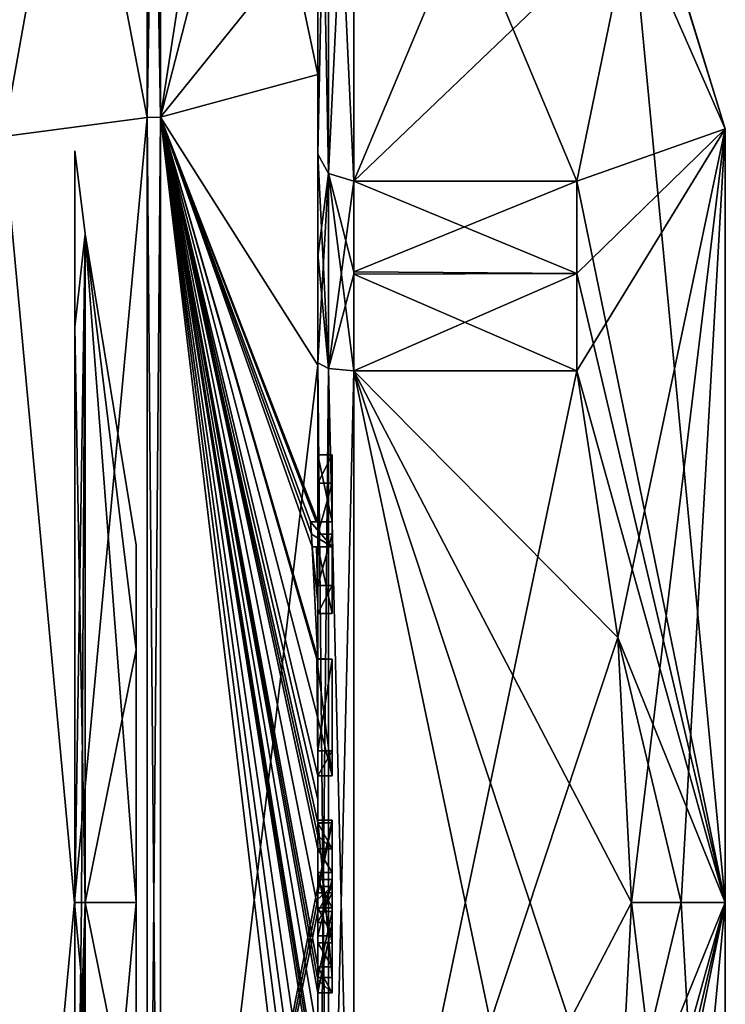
# Model space of a CAD drawing. Extents: x -23 to 700, y -1799 to -1.
# Tile 103 of 251: x 690 to 700, y -1773 to -1760. Entities that reach past the tile are written whole.
import ezdxf

# ---------------------------------------------------------------- set-up
doc = ezdxf.new("R2010")
doc.units = 0
doc.header["$LTSCALE"] = 54.754438
for name, color, linetype in [('1011', 7, 'CONTINUOUS'), ('1012', 7, 'CONTINUOUS'), ('1013', 7, 'CONTINUOUS'), ('1014', 7, 'CONTINUOUS'), ('1015', 7, 'CONTINUOUS'), ('1016', 7, 'CONTINUOUS'), ('1017', 7, 'CONTINUOUS'), ('1018', 7, 'CONTINUOUS'), ('1019', 7, 'CONTINUOUS'), ('1020', 7, 'CONTINUOUS'), ('1021', 7, 'CONTINUOUS'), ('1022', 7, 'CONTINUOUS'), ('1023', 7, 'CONTINUOUS'), ('1024', 7, 'CONTINUOUS'), ('1025', 7, 'CONTINUOUS'), ('1026', 7, 'CONTINUOUS'), ('1027', 7, 'CONTINUOUS'), ('1028', 7, 'CONTINUOUS'), ('1029', 7, 'CONTINUOUS'), ('1075', 7, 'CONTINUOUS'), ('1076', 7, 'CONTINUOUS'), ('1080', 7, 'CONTINUOUS'), ('1082', 7, 'CONTINUOUS'), ('1083', 7, 'CONTINUOUS'), ('1084', 7, 'CONTINUOUS'), ('1085', 7, 'CONTINUOUS'), ('1086', 7, 'CONTINUOUS'), ('1087', 7, 'CONTINUOUS'), ('901', 7, 'CONTINUOUS'), ('902', 7, 'CONTINUOUS'), ('905', 7, 'CONTINUOUS'), ('906', 7, 'CONTINUOUS'), ('907', 7, 'CONTINUOUS'), ('908', 7, 'CONTINUOUS'), ('913', 7, 'CONTINUOUS'), ('914', 7, 'CONTINUOUS'), ('915', 7, 'CONTINUOUS'), ('916', 7, 'CONTINUOUS'), ('919', 7, 'CONTINUOUS'), ('920', 7, 'CONTINUOUS'), ('921', 7, 'CONTINUOUS'), ('922', 7, 'CONTINUOUS'), ('953', 7, 'CONTINUOUS'), ('956', 7, 'CONTINUOUS'), ('957', 7, 'CONTINUOUS'), ('958', 7, 'CONTINUOUS'), ('959', 7, 'CONTINUOUS'), ('960', 7, 'CONTINUOUS'), ('961', 7, 'CONTINUOUS'), ('962', 7, 'CONTINUOUS'), ('963', 7, 'CONTINUOUS'), ('964', 7, 'CONTINUOUS'), ('965', 7, 'CONTINUOUS'), ('966', 7, 'CONTINUOUS'), ('967', 7, 'CONTINUOUS'), ('968', 7, 'CONTINUOUS'), ('969', 7, 'CONTINUOUS'), ('970', 7, 'CONTINUOUS'), ('971', 7, 'CONTINUOUS'), ('980', 7, 'CONTINUOUS'), ('981', 7, 'CONTINUOUS'), ('982', 7, 'CONTINUOUS'), ('983', 7, 'CONTINUOUS')]:
    doc.layers.add(name, color=color, linetype=linetype)

msp = doc.modelspace()

# ---------------------------------------------------------------- linework, layer by layer
at = {"layer": '1011', "linetype": 'CONTINUOUS'}
for points in [[(694.4, -1772.283, -16.5), (694.4, -1773.25, -19.46), (694.6, -1772.283, -16.5), (694.4, -1772.283, -16.5)], [(694.4, -1773.25, -19.46), (694.4, -1773.256, -19.48), (694.6, -1772.283, -16.5), (694.4, -1773.25, -19.46)], [(694.4, -1773.256, -19.48), (694.4, -1773.263, -19.5), (694.6, -1772.283, -16.5), (694.4, -1773.256, -19.48)], [(694.4, -1773.263, -19.5), (694.6, -1773.263, -19.5), (694.6, -1772.283, -16.5), (694.4, -1773.263, -19.5)]]:
    msp.add_3dface(points, dxfattribs=at)
at = {"layer": '1012', "linetype": 'CONTINUOUS'}
for points in [[(694.4, -1773.082, -19.5), (694.4, -1772.901, -19.5), (694.6, -1773.263, -19.5), (694.4, -1773.082, -19.5)], [(694.4, -1772.901, -19.5), (694.6, -1772.901, -19.5), (694.6, -1773.263, -19.5), (694.4, -1772.901, -19.5)], [(694.4, -1773.263, -19.5), (694.4, -1773.082, -19.5), (694.6, -1773.263, -19.5), (694.4, -1773.263, -19.5)]]:
    msp.add_3dface(points, dxfattribs=at)
at = {"layer": '1013', "linetype": 'CONTINUOUS'}
for points in [[(694.4, -1772.895, -19.479), (694.4, -1772.566, -18.45), (694.6, -1772.901, -19.5), (694.4, -1772.895, -19.479)], [(694.4, -1772.566, -18.45), (694.6, -1772.566, -18.45), (694.6, -1772.901, -19.5), (694.4, -1772.566, -18.45)], [(694.4, -1772.898, -19.49), (694.4, -1772.895, -19.479), (694.6, -1772.901, -19.5), (694.4, -1772.898, -19.49)], [(694.4, -1772.901, -19.5), (694.4, -1772.898, -19.49), (694.6, -1772.901, -19.5), (694.4, -1772.901, -19.5)]]:
    msp.add_3dface(points, dxfattribs=at)
at = {"layer": '1014', "linetype": 'CONTINUOUS'}
for points in [[(694.4, -1772.566, -18.45), (694.4, -1771.581, -18.45), (694.6, -1772.566, -18.45), (694.4, -1772.566, -18.45)], [(694.4, -1771.581, -18.45), (694.6, -1771.581, -18.45), (694.6, -1772.566, -18.45), (694.4, -1771.581, -18.45)]]:
    msp.add_3dface(points, dxfattribs=at)
at = {"layer": '1015', "linetype": 'CONTINUOUS'}
for points in [[(694.4, -1771.254, -19.486), (694.4, -1771.249, -19.5), (694.6, -1771.581, -18.45), (694.4, -1771.254, -19.486)], [(694.4, -1771.249, -19.5), (694.6, -1771.249, -19.5), (694.6, -1771.581, -18.45), (694.4, -1771.249, -19.5)], [(694.4, -1771.581, -18.45), (694.4, -1771.254, -19.486), (694.6, -1771.581, -18.45), (694.4, -1771.581, -18.45)]]:
    msp.add_3dface(points, dxfattribs=at)
at = {"layer": '1016', "linetype": 'CONTINUOUS'}
for points in [[(694.4, -1771.067, -19.5), (694.4, -1770.884, -19.5), (694.6, -1771.249, -19.5), (694.4, -1771.067, -19.5)], [(694.4, -1770.884, -19.5), (694.6, -1770.884, -19.5), (694.6, -1771.249, -19.5), (694.4, -1770.884, -19.5)], [(694.4, -1771.249, -19.5), (694.4, -1771.067, -19.5), (694.6, -1771.249, -19.5), (694.4, -1771.249, -19.5)]]:
    msp.add_3dface(points, dxfattribs=at)
at = {"layer": '1017', "linetype": 'CONTINUOUS'}
for points in [[(694.4, -1772.466, -18.146), (694.4, -1772.074, -16.904), (694.6, -1772.466, -18.146), (694.4, -1772.466, -18.146)], [(694.6, -1772.466, -18.146), (694.4, -1772.074, -16.904), (694.6, -1772.074, -16.904), (694.6, -1772.466, -18.146)]]:
    msp.add_3dface(points, dxfattribs=at)
at = {"layer": '1018', "linetype": 'CONTINUOUS'}
for points in [[(694.4, -1772.074, -16.904), (694.4, -1771.681, -18.146), (694.6, -1772.074, -16.904), (694.4, -1772.074, -16.904)], [(694.4, -1771.681, -18.146), (694.6, -1771.681, -18.146), (694.6, -1772.074, -16.904), (694.4, -1771.681, -18.146)]]:
    msp.add_3dface(points, dxfattribs=at)
at = {"layer": '1019', "linetype": 'CONTINUOUS'}
for points in [[(694.4, -1769.878, -19.196), (694.4, -1769.878, -16.5), (694.6, -1769.878, -19.196), (694.4, -1769.878, -19.196)], [(694.4, -1769.878, -16.5), (694.6, -1769.878, -16.5), (694.6, -1769.878, -19.196), (694.4, -1769.878, -16.5)]]:
    msp.add_3dface(points, dxfattribs=at)
at = {"layer": '1020', "linetype": 'CONTINUOUS'}
for points in [[(694.4, -1769.878, -16.5), (694.4, -1770.227, -16.5), (694.6, -1769.878, -16.5), (694.4, -1769.878, -16.5)], [(694.4, -1770.227, -16.5), (694.6, -1770.227, -16.5), (694.6, -1769.878, -16.5), (694.4, -1770.227, -16.5)]]:
    msp.add_3dface(points, dxfattribs=at)
at = {"layer": '1021', "linetype": 'CONTINUOUS'}
for points in [[(694.4, -1770.227, -19.46), (694.399, -1770.227, -19.5), (694.6, -1770.227, -16.5), (694.4, -1770.227, -19.46)], [(694.399, -1770.227, -19.5), (694.6, -1770.227, -19.5), (694.6, -1770.227, -16.5), (694.399, -1770.227, -19.5)], [(694.4, -1770.227, -16.5), (694.4, -1770.227, -19.419), (694.6, -1770.227, -16.5), (694.4, -1770.227, -16.5)], [(694.4, -1770.227, -19.419), (694.4, -1770.227, -19.46), (694.6, -1770.227, -16.5), (694.4, -1770.227, -19.419)]]:
    msp.add_3dface(points, dxfattribs=at)
at = {"layer": '1022', "linetype": 'CONTINUOUS'}
for points in [[(694.394, -1769.404, -19.5), (694.383, -1768.594, -19.5), (694.6, -1770.227, -19.5), (694.394, -1769.404, -19.5)], [(694.383, -1768.594, -19.5), (694.6, -1768.594, -19.5), (694.6, -1770.227, -19.5), (694.383, -1768.594, -19.5)], [(694.399, -1770.227, -19.5), (694.394, -1769.404, -19.5), (694.6, -1770.227, -19.5), (694.399, -1770.227, -19.5)]]:
    msp.add_3dface(points, dxfattribs=at)
at = {"layer": '1023', "linetype": 'CONTINUOUS'}
for points in [[(694.4, -1766.848, -17.85), (694.4, -1767.565, -16.5), (694.6, -1766.848, -17.85), (694.4, -1766.848, -17.85)], [(694.4, -1767.565, -16.5), (694.6, -1767.565, -16.5), (694.6, -1766.848, -17.85), (694.4, -1767.565, -16.5)]]:
    msp.add_3dface(points, dxfattribs=at)
at = {"layer": '1024', "linetype": 'CONTINUOUS'}
for points in [[(694.4, -1767.565, -16.5), (694.4, -1767.958, -16.5), (694.6, -1767.565, -16.5), (694.4, -1767.565, -16.5)], [(694.4, -1767.958, -16.5), (694.6, -1767.958, -16.5), (694.6, -1767.565, -16.5), (694.4, -1767.958, -16.5)]]:
    msp.add_3dface(points, dxfattribs=at)
at = {"layer": '1025', "linetype": 'CONTINUOUS'}
for points in [[(694.4, -1767.958, -16.5), (694.4, -1767.021, -18.216), (694.6, -1767.958, -16.5), (694.4, -1767.958, -16.5)], [(694.4, -1767.021, -18.216), (694.6, -1767.021, -18.216), (694.6, -1767.958, -16.5), (694.4, -1767.021, -18.216)]]:
    msp.add_3dface(points, dxfattribs=at)
at = {"layer": '1026', "linetype": 'CONTINUOUS'}
for points in [[(694.38, -1767.021, -19.18), (694.32, -1767.021, -19.5), (694.6, -1767.021, -18.216), (694.38, -1767.021, -19.18)], [(694.32, -1767.021, -19.5), (694.6, -1767.021, -19.5), (694.6, -1767.021, -18.216), (694.32, -1767.021, -19.5)], [(694.4, -1767.021, -18.854), (694.38, -1767.021, -19.18), (694.6, -1767.021, -18.216), (694.4, -1767.021, -18.854)], [(694.4, -1767.021, -18.216), (694.4, -1767.021, -18.854), (694.6, -1767.021, -18.216), (694.4, -1767.021, -18.216)]]:
    msp.add_3dface(points, dxfattribs=at)
at = {"layer": '1027', "linetype": 'CONTINUOUS'}
for points in [[(694.309, -1766.846, -19.5), (694.296, -1766.674, -19.5), (694.6, -1767.021, -19.5), (694.309, -1766.846, -19.5)], [(694.296, -1766.674, -19.5), (694.6, -1766.674, -19.5), (694.6, -1767.021, -19.5), (694.296, -1766.674, -19.5)], [(694.32, -1767.021, -19.5), (694.309, -1766.846, -19.5), (694.6, -1767.021, -19.5), (694.32, -1767.021, -19.5)]]:
    msp.add_3dface(points, dxfattribs=at)
at = {"layer": '1028', "linetype": 'CONTINUOUS'}
for points in [[(694.296, -1766.674, -19.5), (694.374, -1766.674, -19.134), (694.6, -1766.674, -19.5), (694.296, -1766.674, -19.5)], [(694.374, -1766.674, -19.134), (694.4, -1766.674, -18.759), (694.6, -1766.674, -19.5), (694.374, -1766.674, -19.134)], [(694.4, -1766.674, -18.759), (694.4, -1766.674, -18.216), (694.6, -1766.674, -19.5), (694.4, -1766.674, -18.759)], [(694.4, -1766.674, -18.216), (694.6, -1766.674, -18.216), (694.6, -1766.674, -19.5), (694.4, -1766.674, -18.216)]]:
    msp.add_3dface(points, dxfattribs=at)
at = {"layer": '1029', "linetype": 'CONTINUOUS'}
for points in [[(694.4, -1766.674, -18.216), (694.4, -1765.736, -16.5), (694.6, -1766.674, -18.216), (694.4, -1766.674, -18.216)], [(694.4, -1765.736, -16.5), (694.6, -1765.736, -16.5), (694.6, -1766.674, -18.216), (694.4, -1765.736, -16.5)]]:
    msp.add_3dface(points, dxfattribs=at)
at = {"layer": '1075', "linetype": 'CONTINUOUS'}
for points in [[(694.9, -1761.907, -14.418), (698.023, -1761.907, -14.418), (698.023, -1763.2, -15.242), (694.9, -1761.907, -14.418)], [(694.9, -1761.907, -14.418), (698.023, -1763.2, -15.242), (694.9, -1763.209, -15.248), (694.9, -1761.907, -14.418)], [(698.023, -1761.907, 14.418), (694.9, -1761.907, 14.418), (694.9, -1763.177, 15.229), (698.023, -1761.907, 14.418)], [(698.023, -1763.2, 15.242), (698.023, -1761.907, 14.418), (694.9, -1763.177, 15.229), (698.023, -1763.2, 15.242)], [(694.9, -1764.56, 15.95), (698.023, -1763.2, 15.242), (694.9, -1763.177, 15.229), (694.9, -1764.56, 15.95)], [(694.9, -1764.56, 15.95), (698.023, -1764.56, 15.95), (698.023, -1763.2, 15.242), (694.9, -1764.56, 15.95)], [(698.023, -1763.2, -15.242), (698.023, -1764.56, -15.95), (694.9, -1763.209, -15.248), (698.023, -1763.2, -15.242)], [(698.023, -1764.56, -15.95), (694.9, -1764.56, -15.95), (694.9, -1763.209, -15.248), (698.023, -1764.56, -15.95)]]:
    msp.add_3dface(points, dxfattribs=at)
at = {"layer": '1076', "linetype": 'CONTINUOUS'}
for points in [[(694.4, -1761.529, 14.764), (694.4, -1762.921, 15.658), (694.549, -1764.528, 16.094), (694.4, -1761.529, 14.764)], [(694.549, -1761.798, 14.518), (694.4, -1761.529, 14.764), (694.549, -1764.528, 16.094), (694.549, -1761.798, 14.518)], [(694.9, -1764.56, 15.95), (694.9, -1763.177, 15.229), (694.549, -1761.798, 14.518), (694.9, -1764.56, 15.95)], [(694.9, -1764.56, 15.95), (694.549, -1761.798, 14.518), (694.549, -1764.528, 16.094), (694.9, -1764.56, 15.95)], [(694.9, -1763.177, 15.229), (694.9, -1761.907, 14.418), (694.549, -1761.798, 14.518), (694.9, -1763.177, 15.229)], [(694.4, -1762.921, 15.658), (694.4, -1764.45, 16.45), (694.549, -1764.528, 16.094), (694.4, -1762.921, 15.658)]]:
    msp.add_3dface(points, dxfattribs=at)
at = {"layer": '1080', "linetype": 'CONTINUOUS'}
for points in [[(694.4, -1762.961, -15.681), (694.4, -1761.529, -14.764), (694.549, -1761.798, -14.518), (694.4, -1762.961, -15.681)], [(694.4, -1764.45, -16.45), (694.4, -1762.961, -15.681), (694.549, -1761.798, -14.518), (694.4, -1764.45, -16.45)], [(694.4, -1764.45, -16.45), (694.549, -1761.798, -14.518), (694.549, -1764.528, -16.094), (694.4, -1764.45, -16.45)], [(694.549, -1761.798, -14.518), (694.9, -1761.907, -14.418), (694.549, -1764.528, -16.094), (694.549, -1761.798, -14.518)], [(694.9, -1761.907, -14.418), (694.9, -1763.209, -15.248), (694.549, -1764.528, -16.094), (694.9, -1761.907, -14.418)], [(694.9, -1763.209, -15.248), (694.9, -1764.56, -15.95), (694.549, -1764.528, -16.094), (694.9, -1763.209, -15.248)]]:
    msp.add_3dface(points, dxfattribs=at)
at = {"layer": '1082', "linetype": 'CONTINUOUS'}
for points in [[(691.857, -1767), (691.857, -1768.464, -3.535), (691.857, -1768.464, 3.535), (691.857, -1767)], [(691.857, -1772, -5), (691.857, -1772, 5), (691.857, -1768.464, 3.535), (691.857, -1772, -5)], [(691.857, -1768.464, -3.535), (691.857, -1772, -5), (691.857, -1768.464, 3.535), (691.857, -1768.464, -3.535)], [(691.857, -1775.536, 3.535), (691.857, -1772, 5), (691.857, -1775.536, -3.535), (691.857, -1775.536, 3.535)], [(691.857, -1775.536, -3.535), (691.857, -1772, 5), (691.857, -1772, -5), (691.857, -1775.536, -3.535)]]:
    msp.add_3dface(points, dxfattribs=at)
at = {"layer": '1083', "linetype": 'CONTINUOUS'}
for points in [[(691.857, -1768.464, 3.535), (691.857, -1772, 5), (691.144, -1762.643, 5.402), (691.857, -1768.464, 3.535)], [(691.857, -1772, 5), (691.144, -1772, 10.805), (691.144, -1762.643, 5.402), (691.857, -1772, 5)], [(691.857, -1768.464, -3.535), (691.857, -1767), (691.144, -1762.643, -5.402), (691.857, -1768.464, -3.535)], [(691.144, -1772, -10.805), (691.857, -1768.464, -3.535), (691.144, -1762.643, -5.402), (691.144, -1772, -10.805)], [(691.857, -1767), (691.857, -1768.464, 3.535), (691.144, -1762.643, 5.402), (691.857, -1767)], [(691.144, -1762.643, -5.402), (691.857, -1767), (691.144, -1762.643, 5.402), (691.144, -1762.643, -5.402)], [(691.857, -1772, -5), (691.857, -1768.464, -3.535), (691.144, -1772, -10.805), (691.857, -1772, -5)]]:
    msp.add_3dface(points, dxfattribs=at)
at = {"layer": '1084', "linetype": 'CONTINUOUS'}
for points in [[(691.857, -1772, 5), (691.857, -1775.536, 3.535), (691.144, -1772, 10.805), (691.857, -1772, 5)], [(691.144, -1772, 10.805), (691.857, -1775.536, 3.535), (691.144, -1779.64, 7.64), (691.144, -1772, 10.805)], [(691.857, -1775.536, -3.535), (691.857, -1772, -5), (691.144, -1779.64, -7.64), (691.857, -1775.536, -3.535)], [(691.857, -1772, -5), (691.144, -1772, -10.805), (691.144, -1779.64, -7.64), (691.857, -1772, -5)]]:
    msp.add_3dface(points, dxfattribs=at)
at = {"layer": '1085', "linetype": 'CONTINUOUS'}
for points in [[(691.144, -1762.643, -5.402), (691.144, -1762.643, 5.402), (691, -1761.48, -4.359), (691.144, -1762.643, -5.402)], [(691, -1772, -11.388), (691.144, -1762.643, -5.402), (691, -1761.48, -4.359), (691, -1772, -11.388)], [(691, -1761.48, -4.359), (691.144, -1762.643, 5.402), (691, -1763.948, 8.052), (691, -1761.48, -4.359)], [(691.144, -1762.643, 5.402), (691.144, -1772, 10.805), (691, -1763.948, 8.052), (691.144, -1762.643, 5.402)], [(691.144, -1762.643, -5.402), (691, -1772, -11.388), (691.09, -1772, -11.101), (691.144, -1762.643, -5.402)], [(691.144, -1772, -10.805), (691.144, -1762.643, -5.402), (691.09, -1772, -11.101), (691.144, -1772, -10.805)], [(691, -1763.948, 8.052), (691.144, -1772, 10.805), (691, -1776.359, 10.52), (691, -1763.948, 8.052)], [(691.144, -1772, 10.805), (691.144, -1779.64, 7.64), (691, -1776.359, 10.52), (691.144, -1772, 10.805)]]:
    msp.add_3dface(points, dxfattribs=at)
at = {"layer": '1086', "linetype": 'CONTINUOUS'}
for points in [[(691, -1772, -11.388), (691, -1780.052, -8.052), (691.09, -1772, -11.101), (691, -1772, -11.388)], [(691.144, -1779.64, -7.64), (691.144, -1772, -10.805), (691, -1780.052, -8.052), (691.144, -1779.64, -7.64)], [(691, -1780.052, -8.052), (691.144, -1772, -10.805), (691.09, -1772, -11.101), (691, -1780.052, -8.052)]]:
    msp.add_3dface(points, dxfattribs=at)
at = {"layer": '1087', "linetype": 'CONTINUOUS'}
for points in [[(691, -1780.052, -8.052), (691, -1772, -11.388), (691, -1761.48, -4.359), (691, -1780.052, -8.052)], [(691, -1783.388, 0), (691, -1761.48, -4.359), (691, -1763.948, 8.052), (691, -1783.388, 0)], [(691, -1783.388, 0), (691, -1780.052, -8.052), (691, -1761.48, -4.359), (691, -1783.388, 0)], [(691, -1783.388, 0), (691, -1763.948, 8.052), (691, -1776.359, 10.52), (691, -1783.388, 0)]]:
    msp.add_3dface(points, dxfattribs=at)
at = {"layer": '901', "linetype": 'CONTINUOUS'}
for points in [[(700.1, -1761.175, 6.249), (700.1, -1772, 12.5), (700.1, -1782.825, 6.249), (700.1, -1761.175, 6.249)], [(700.1, -1761.175, -6.249), (700.1, -1761.175, 6.249), (700.1, -1782.825, -6.249), (700.1, -1761.175, -6.249)], [(700.1, -1782.825, -6.249), (700.1, -1761.175, 6.249), (700.1, -1782.825, 6.249), (700.1, -1782.825, -6.249)], [(700.1, -1772, -12.5), (700.1, -1761.175, -6.249), (700.1, -1782.825, -6.249), (700.1, -1772, -12.5)]]:
    msp.add_3dface(points, dxfattribs=at)
at = {"layer": '902', "linetype": 'CONTINUOUS'}
for points in [[(694.9, -1764.56, 15.95), (694.9, -1779.44, 15.95), (698.023, -1764.56, 15.95), (694.9, -1764.56, 15.95)], [(698.023, -1764.56, 15.95), (694.9, -1779.44, 15.95), (698.598, -1768.292, 15.95), (698.023, -1764.56, 15.95)], [(698.598, -1768.292, 15.95), (694.9, -1779.44, 15.95), (698.786, -1772, 15.95), (698.598, -1768.292, 15.95)], [(698.786, -1772, 15.95), (694.9, -1779.44, 15.95), (698.598, -1775.71, 15.95), (698.786, -1772, 15.95)]]:
    msp.add_3dface(points, dxfattribs=at)
at = {"layer": '905', "linetype": 'CONTINUOUS'}
for points in [[(694.9, -1779.44, -15.95), (694.9, -1764.56, -15.95), (698.023, -1779.44, -15.95), (694.9, -1779.44, -15.95)], [(698.023, -1779.44, -15.95), (694.9, -1764.56, -15.95), (698.598, -1775.708, -15.95), (698.023, -1779.44, -15.95)], [(698.598, -1775.708, -15.95), (694.9, -1764.56, -15.95), (698.786, -1772, -15.95), (698.598, -1775.708, -15.95)], [(698.786, -1772, -15.95), (694.9, -1764.56, -15.95), (698.598, -1768.29, -15.95), (698.786, -1772, -15.95)], [(698.598, -1768.29, -15.95), (694.9, -1764.56, -15.95), (698.023, -1764.56, -15.95), (698.598, -1768.29, -15.95)]]:
    msp.add_3dface(points, dxfattribs=at)
at = {"layer": '906', "linetype": 'CONTINUOUS'}
for points in [[(694.9, -1761.907, -14.418), (694.9, -1754.467, -1.532), (698.023, -1761.907, -14.418), (694.9, -1761.907, -14.418)], [(698.023, -1761.907, -14.418), (694.9, -1754.467, -1.532), (698.786, -1758.187, -7.975), (698.023, -1761.907, -14.418)]]:
    msp.add_3dface(points, dxfattribs=at)
at = {"layer": '907', "linetype": 'CONTINUOUS'}
for points in [[(694.9, -1754.467, 1.532), (694.9, -1761.907, 14.418), (698.023, -1754.467, 1.532), (694.9, -1754.467, 1.532)], [(698.023, -1754.467, 1.532), (694.9, -1761.907, 14.418), (698.786, -1758.187, 7.975), (698.023, -1754.467, 1.532)], [(698.786, -1758.187, 7.975), (694.9, -1761.907, 14.418), (698.023, -1761.907, 14.418), (698.786, -1758.187, 7.975)]]:
    msp.add_3dface(points, dxfattribs=at)
at = {"layer": '908', "linetype": 'CONTINUOUS'}
for points in [[(694.4, -1761.529, -14.764), (694.4, -1757.915, -8.604), (694.4, -1753.979, -1.686), (694.4, -1761.529, -14.764)], [(694.4, -1753.979, 1.686), (694.4, -1758.278, 13.855), (694.4, -1761.529, 14.764), (694.4, -1753.979, 1.686)], [(694.4, -1755.635, -10.603), (694.4, -1758.211, -9.116), (694.4, -1760.414, -15.685), (694.4, -1755.635, -10.603)], [(694.4, -1758.211, -9.116), (694.4, -1757.915, -8.604), (694.4, -1761.529, -14.764), (694.4, -1758.211, -9.116)], [(694.4, -1760.414, -15.685), (694.4, -1758.211, -9.116), (694.4, -1761.529, -14.764), (694.4, -1760.414, -15.685)], [(694.4, -1758.278, 13.855), (694.4, -1764.48, 17.992), (694.4, -1761.529, 14.764), (694.4, -1758.278, 13.855)], [(694.4, -1766.674, -18.759), (694.4, -1760.414, -15.685), (694.4, -1766.674, -18.216), (694.4, -1766.674, -18.759)], [(694.4, -1766.674, -18.216), (694.4, -1760.414, -15.685), (694.4, -1764.45, -16.45), (694.4, -1766.674, -18.216)], [(694.4, -1764.45, -16.45), (694.4, -1760.414, -15.685), (694.4, -1762.961, -15.681), (694.4, -1764.45, -16.45)], [(694.4, -1762.961, -15.681), (694.4, -1760.414, -15.685), (694.4, -1761.529, -14.764), (694.4, -1762.961, -15.681)], [(694.4, -1761.529, 14.764), (694.4, -1764.48, 17.992), (694.4, -1762.921, 15.658), (694.4, -1761.529, 14.764)], [(694.4, -1762.921, 15.658), (694.4, -1764.48, 17.992), (694.4, -1764.45, 16.45), (694.4, -1762.921, 15.658)], [(694.4, -1765.736, -16.5), (694.4, -1766.674, -18.216), (694.4, -1764.45, -16.45), (694.4, -1765.736, -16.5)], [(694.4, -1779.55, -16.45), (694.4, -1765.736, -16.5), (694.4, -1764.45, -16.45), (694.4, -1779.55, -16.45)], [(694.4, -1770.85, 16.5), (694.4, -1773.051, 16.5), (694.4, -1764.45, 16.45), (694.4, -1770.85, 16.5)], [(694.4, -1764.45, 16.45), (694.4, -1773.051, 16.5), (694.4, -1779.55, 16.45), (694.4, -1764.45, 16.45)], [(694.4, -1770.85, 16.783), (694.4, -1770.85, 16.5), (694.4, -1764.45, 16.45), (694.4, -1770.85, 16.783)], [(694.4, -1764.48, 17.992), (694.4, -1770.85, 16.783), (694.4, -1764.45, 16.45), (694.4, -1764.48, 17.992)], [(694.4, -1771.779, 19.499), (694.4, -1770.85, 16.783), (694.4, -1764.48, 17.992), (694.4, -1771.779, 19.499)], [(694.4, -1766.13, -16.5), (694.4, -1765.736, -16.5), (694.4, -1779.55, -16.45), (694.4, -1766.13, -16.5)], [(694.4, -1766.848, -17.85), (694.4, -1766.13, -16.5), (694.4, -1767.565, -16.5), (694.4, -1766.848, -17.85)], [(694.4, -1767.565, -16.5), (694.4, -1766.13, -16.5), (694.4, -1779.55, -16.45), (694.4, -1767.565, -16.5)], [(694.4, -1767.021, -18.216), (694.4, -1767.958, -16.5), (694.4, -1767.021, -18.854), (694.4, -1767.021, -18.216)], [(694.4, -1767.021, -18.854), (694.4, -1767.958, -16.5), (694.4, -1767.804, -19.043), (694.4, -1767.021, -18.854)], [(694.4, -1767.958, -16.5), (694.4, -1767.565, -16.5), (694.4, -1779.55, -16.45), (694.4, -1767.958, -16.5)], [(694.4, -1767.804, -19.043), (694.4, -1767.958, -16.5), (694.4, -1768.587, -19.196), (694.4, -1767.804, -19.043)], [(694.4, -1768.587, -19.196), (694.4, -1767.958, -16.5), (694.4, -1769.878, -16.5), (694.4, -1768.587, -19.196)], [(694.4, -1769.878, -16.5), (694.4, -1767.958, -16.5), (694.4, -1779.55, -16.45), (694.4, -1769.878, -16.5)], [(694.4, -1769.878, -19.196), (694.4, -1768.587, -19.196), (694.4, -1769.878, -16.5), (694.4, -1769.878, -19.196)], [(694.4, -1770.227, -16.5), (694.4, -1769.878, -16.5), (694.4, -1779.55, -16.45), (694.4, -1770.227, -16.5)], [(694.4, -1770.227, -19.419), (694.4, -1770.227, -16.5), (694.4, -1771.864, -16.5), (694.4, -1770.227, -19.419)], [(694.4, -1771.864, -16.5), (694.4, -1770.227, -16.5), (694.4, -1779.55, -16.45), (694.4, -1771.864, -16.5)], [(694.4, -1770.56, -19.447), (694.4, -1770.227, -19.419), (694.4, -1771.864, -16.5), (694.4, -1770.56, -19.447)], [(694.4, -1770.894, -19.469), (694.4, -1770.56, -19.447), (694.4, -1771.864, -16.5), (694.4, -1770.894, -19.469)], [(694.4, -1771.779, 16.783), (694.4, -1770.85, 16.783), (694.4, -1771.779, 19.499), (694.4, -1771.779, 16.783)], [(694.4, -1771.254, -19.486), (694.4, -1771.581, -18.45), (694.4, -1772.075, -19.5), (694.4, -1771.254, -19.486)], [(694.4, -1771.581, -18.45), (694.4, -1772.566, -18.45), (694.4, -1772.075, -19.5), (694.4, -1771.581, -18.45)], [(694.4, -1772.466, -18.146), (694.4, -1771.681, -18.146), (694.4, -1772.074, -16.904), (694.4, -1772.466, -18.146)], [(694.4, -1772.283, -16.5), (694.4, -1771.864, -16.5), (694.4, -1779.55, -16.45), (694.4, -1772.283, -16.5)], [(694.4, -1772.566, -18.45), (694.4, -1772.895, -19.479), (694.4, -1772.075, -19.5), (694.4, -1772.566, -18.45)], [(694.4, -1772.126, 19.5), (694.4, -1779.661, 17.932), (694.4, -1772.126, 16.783), (694.4, -1772.126, 19.5)], [(694.4, -1772.126, 16.783), (694.4, -1779.661, 17.932), (694.4, -1773.051, 16.783), (694.4, -1772.126, 16.783)], [(694.4, -1773.25, -19.46), (694.4, -1772.283, -16.5), (694.4, -1773.588, -16.5), (694.4, -1773.25, -19.46)], [(694.4, -1773.588, -16.5), (694.4, -1772.283, -16.5), (694.4, -1779.55, -16.45), (694.4, -1773.588, -16.5)], [(694.4, -1773.051, 16.783), (694.4, -1779.661, 17.932), (694.4, -1773.051, 16.5), (694.4, -1773.051, 16.783)], [(694.4, -1773.051, 16.5), (694.4, -1779.661, 17.932), (694.4, -1779.55, 16.45), (694.4, -1773.051, 16.5)], [(694.4, -1773.883, -19.409), (694.4, -1773.25, -19.46), (694.4, -1773.588, -16.783), (694.4, -1773.883, -19.409)], [(694.4, -1773.588, -16.783), (694.4, -1773.25, -19.46), (694.4, -1773.588, -16.5), (694.4, -1773.588, -16.783)]]:
    msp.add_3dface(points, dxfattribs=at)
at = {"layer": '913', "linetype": 'CONTINUOUS'}
for points in [[(692.195, -1750.017), (692.195, -1761.009, 19.037), (693.769, -1750.84), (692.195, -1750.017)], [(692.195, -1761.009, 19.037), (694.4, -1752.5), (693.769, -1750.84), (692.195, -1761.009, 19.037)], [(694.4, -1758.278, 13.855), (694.4, -1752.5), (692.195, -1761.009, 19.037), (694.4, -1758.278, 13.855)], [(694.4, -1764.48, 17.992), (694.4, -1758.278, 13.855), (692.195, -1761.009, 19.037), (694.4, -1764.48, 17.992)], [(692.195, -1782.991, 19.037), (694.4, -1764.48, 17.992), (692.195, -1761.009, 19.037), (692.195, -1782.991, 19.037)], [(694.4, -1771.779, 19.499), (694.4, -1764.48, 17.992), (692.195, -1782.991, 19.037), (694.4, -1771.779, 19.499)], [(694.4, -1771.952, 19.5), (694.4, -1771.779, 19.499), (692.195, -1782.991, 19.037), (694.4, -1771.952, 19.5)], [(694.4, -1772.126, 19.5), (694.4, -1771.952, 19.5), (692.195, -1782.991, 19.037), (694.4, -1772.126, 19.5)], [(694.4, -1779.661, 17.932), (694.4, -1772.126, 19.5), (692.195, -1782.991, 19.037), (694.4, -1779.661, 17.932)]]:
    msp.add_3dface(points, dxfattribs=at)
at = {"layer": '914', "linetype": 'CONTINUOUS'}
for points in [[(692.195, -1750.017), (694.4, -1760.414, -15.685), (692.195, -1761.009, -19.037), (692.195, -1750.017)], [(694.4, -1760.414, -15.685), (692.195, -1750.017), (694.4, -1755.613, -10.616), (694.4, -1760.414, -15.685)], [(694.4, -1755.624, -10.61), (694.4, -1760.414, -15.685), (694.4, -1755.613, -10.616), (694.4, -1755.624, -10.61)], [(694.4, -1755.635, -10.603), (694.4, -1760.414, -15.685), (694.4, -1755.624, -10.61), (694.4, -1755.635, -10.603)], [(694.4, -1760.414, -15.685), (694.4, -1766.674, -18.759), (692.195, -1761.009, -19.037), (694.4, -1760.414, -15.685)], [(694.4, -1772.075, -19.5), (694.4, -1772.895, -19.479), (692.195, -1761.009, -19.037), (694.4, -1772.075, -19.5)], [(692.195, -1761.009, -19.037), (694.4, -1772.895, -19.479), (694.4, -1772.898, -19.49), (692.195, -1761.009, -19.037)], [(694.4, -1772.075, -19.5), (692.195, -1761.009, -19.037), (694.4, -1771.249, -19.5), (694.4, -1772.075, -19.5)], [(692.195, -1761.009, -19.037), (694.4, -1766.674, -18.759), (694.374, -1766.674, -19.134), (692.195, -1761.009, -19.037)], [(692.195, -1761.009, -19.037), (694.4, -1768.587, -19.196), (694.396, -1768.594, -19.349), (692.195, -1761.009, -19.037)], [(694.4, -1768.587, -19.196), (692.195, -1761.009, -19.037), (694.32, -1767.021, -19.5), (694.4, -1768.587, -19.196)], [(692.195, -1761.009, -19.037), (694.4, -1770.56, -19.447), (694.4, -1770.884, -19.5), (692.195, -1761.009, -19.037)], [(694.4, -1770.56, -19.447), (692.195, -1761.009, -19.037), (694.399, -1770.227, -19.5), (694.4, -1770.56, -19.447)], [(692.195, -1761.009, -19.037), (694.4, -1773.883, -19.409), (694.395, -1774.513, -19.5), (692.195, -1761.009, -19.037)], [(694.4, -1773.883, -19.409), (692.195, -1761.009, -19.037), (694.4, -1773.263, -19.5), (694.4, -1773.883, -19.409)], [(692.195, -1761.009, -19.037), (694.4, -1776.004, -19.084), (694.34, -1776.637, -19.5), (692.195, -1761.009, -19.037)], [(694.4, -1776.004, -19.084), (692.195, -1761.009, -19.037), (694.391, -1774.86, -19.5), (694.4, -1776.004, -19.084)], [(692.195, -1782.991, -19.037), (692.195, -1761.009, -19.037), (694.232, -1778, -19.5), (692.195, -1782.991, -19.037)], [(694.232, -1778, -19.5), (692.195, -1761.009, -19.037), (694.295, -1777.334, -19.5), (694.232, -1778, -19.5)], [(694.295, -1777.334, -19.5), (692.195, -1761.009, -19.037), (694.34, -1776.637, -19.5), (694.295, -1777.334, -19.5)], [(694.391, -1774.86, -19.5), (692.195, -1761.009, -19.037), (694.393, -1774.687, -19.5), (694.391, -1774.86, -19.5)], [(694.393, -1774.687, -19.5), (692.195, -1761.009, -19.037), (694.395, -1774.513, -19.5), (694.393, -1774.687, -19.5)], [(694.4, -1773.263, -19.5), (692.195, -1761.009, -19.037), (694.4, -1773.082, -19.5), (694.4, -1773.263, -19.5)], [(694.4, -1773.082, -19.5), (692.195, -1761.009, -19.037), (694.4, -1772.901, -19.5), (694.4, -1773.082, -19.5)], [(694.4, -1772.901, -19.5), (692.195, -1761.009, -19.037), (694.4, -1772.898, -19.49), (694.4, -1772.901, -19.5)], [(694.4, -1771.249, -19.5), (692.195, -1761.009, -19.037), (694.4, -1771.067, -19.5), (694.4, -1771.249, -19.5)], [(694.4, -1771.067, -19.5), (692.195, -1761.009, -19.037), (694.4, -1770.884, -19.5), (694.4, -1771.067, -19.5)], [(694.399, -1770.227, -19.5), (692.195, -1761.009, -19.037), (694.394, -1769.404, -19.5), (694.399, -1770.227, -19.5)], [(694.394, -1769.404, -19.5), (692.195, -1761.009, -19.037), (694.383, -1768.594, -19.5), (694.394, -1769.404, -19.5)], [(694.383, -1768.594, -19.5), (692.195, -1761.009, -19.037), (694.396, -1768.594, -19.349), (694.383, -1768.594, -19.5)], [(694.32, -1767.021, -19.5), (692.195, -1761.009, -19.037), (694.309, -1766.846, -19.5), (694.32, -1767.021, -19.5)], [(694.309, -1766.846, -19.5), (692.195, -1761.009, -19.037), (694.296, -1766.674, -19.5), (694.309, -1766.846, -19.5)], [(694.296, -1766.674, -19.5), (692.195, -1761.009, -19.037), (694.374, -1766.674, -19.134), (694.296, -1766.674, -19.5)], [(694.4, -1767.804, -19.043), (694.4, -1768.587, -19.196), (694.32, -1767.021, -19.5), (694.4, -1767.804, -19.043)], [(694.38, -1767.021, -19.18), (694.4, -1767.804, -19.043), (694.32, -1767.021, -19.5), (694.38, -1767.021, -19.18)], [(694.4, -1767.021, -18.854), (694.4, -1767.804, -19.043), (694.38, -1767.021, -19.18), (694.4, -1767.021, -18.854)], [(694.4, -1770.227, -19.46), (694.4, -1770.56, -19.447), (694.399, -1770.227, -19.5), (694.4, -1770.227, -19.46)], [(694.4, -1770.227, -19.419), (694.4, -1770.56, -19.447), (694.4, -1770.227, -19.46), (694.4, -1770.227, -19.419)], [(694.4, -1770.56, -19.447), (694.4, -1770.894, -19.469), (694.4, -1770.889, -19.484), (694.4, -1770.56, -19.447)], [(694.4, -1770.884, -19.5), (694.4, -1770.56, -19.447), (694.4, -1770.889, -19.484), (694.4, -1770.884, -19.5)], [(694.4, -1771.254, -19.486), (694.4, -1772.075, -19.5), (694.4, -1771.249, -19.5), (694.4, -1771.254, -19.486)], [(694.4, -1773.25, -19.46), (694.4, -1773.883, -19.409), (694.4, -1773.256, -19.48), (694.4, -1773.25, -19.46)], [(694.4, -1773.256, -19.48), (694.4, -1773.883, -19.409), (694.4, -1773.263, -19.5), (694.4, -1773.256, -19.48)]]:
    msp.add_3dface(points, dxfattribs=at)
at = {"layer": '915', "linetype": 'CONTINUOUS'}
for points in [[(692.009, -1761.015, -19.026), (690, -1750.556), (692.009, -1750.03, 0), (692.009, -1761.015, -19.026)], [(690, -1761.279, -18.571), (690, -1750.556), (692.009, -1761.015, -19.026), (690, -1761.279, -18.571)], [(692.009, -1782.985, -19.026), (690, -1761.279, -18.571), (692.009, -1761.015, -19.026), (692.009, -1782.985, -19.026)], [(690, -1782.721, -18.571), (690, -1761.279, -18.571), (692.009, -1782.985, -19.026), (690, -1782.721, -18.571)]]:
    msp.add_3dface(points, dxfattribs=at)
at = {"layer": '916', "linetype": 'CONTINUOUS'}
for points in [[(690, -1750.556), (690, -1761.279, 18.571), (692.009, -1750.03, 0), (690, -1750.556)], [(692.009, -1750.03, 0), (690, -1761.279, 18.571), (692.009, -1761.015, 19.026), (692.009, -1750.03, 0)], [(690, -1761.279, 18.571), (690, -1782.721, 18.571), (692.009, -1761.015, 19.026), (690, -1761.279, 18.571)], [(692.009, -1761.015, 19.026), (690, -1782.721, 18.571), (692.009, -1782.985, 19.026), (692.009, -1761.015, 19.026)]]:
    msp.add_3dface(points, dxfattribs=at)
at = {"layer": '919', "linetype": 'CONTINUOUS'}
for points in [[(692.009, -1761.015, 19.026), (692.195, -1750.017), (692.102, -1750.015, 0), (692.009, -1761.015, 19.026)], [(692.009, -1750.03, 0), (692.009, -1761.015, 19.026), (692.102, -1750.015, 0), (692.009, -1750.03, 0)], [(692.195, -1761.009, 19.037), (692.195, -1750.017), (692.009, -1761.015, 19.026), (692.195, -1761.009, 19.037)], [(692.195, -1782.991, 19.037), (692.195, -1761.009, 19.037), (692.009, -1782.985, 19.026), (692.195, -1782.991, 19.037)], [(692.195, -1761.009, 19.037), (692.009, -1761.015, 19.026), (692.009, -1782.985, 19.026), (692.195, -1761.009, 19.037)]]:
    msp.add_3dface(points, dxfattribs=at)
at = {"layer": '920', "linetype": 'CONTINUOUS'}
for points in [[(692.195, -1761.009, -19.037), (692.009, -1750.03, 0), (692.102, -1750.015, 0), (692.195, -1761.009, -19.037)], [(692.195, -1761.009, -19.037), (692.009, -1761.015, -19.026), (692.009, -1750.03, 0), (692.195, -1761.009, -19.037)], [(692.195, -1750.017), (692.195, -1761.009, -19.037), (692.102, -1750.015, 0), (692.195, -1750.017)], [(692.195, -1761.009, -19.037), (692.195, -1782.991, -19.037), (692.009, -1761.015, -19.026), (692.195, -1761.009, -19.037)], [(692.195, -1782.991, -19.037), (692.009, -1782.985, -19.026), (692.009, -1761.015, -19.026), (692.195, -1782.991, -19.037)]]:
    msp.add_3dface(points, dxfattribs=at)
at = {"layer": '921', "linetype": 'CONTINUOUS'}
for points in [[(700.1, -1772, 12.5), (698.598, -1775.71, 15.95), (698.023, -1779.44, 15.95), (700.1, -1772, 12.5)], [(700.1, -1772, 12.5), (698.023, -1779.44, 15.95), (698.023, -1780.8, 15.242), (700.1, -1772, 12.5)], [(700.1, -1772, 12.5), (698.023, -1782.093, 14.418), (698.786, -1785.813, 7.975), (700.1, -1772, 12.5)], [(698.023, -1782.093, 14.418), (700.1, -1772, 12.5), (698.023, -1780.8, 15.242), (698.023, -1782.093, 14.418)], [(698.598, -1775.71, 15.95), (700.1, -1772, 12.5), (699.483, -1772, 14.24), (698.598, -1775.71, 15.95)], [(700.1, -1782.825, -6.249), (698.598, -1775.708, -15.95), (698.786, -1772, -15.95), (700.1, -1782.825, -6.249)], [(698.786, -1772, 15.95), (698.598, -1775.71, 15.95), (699.483, -1772, 14.24), (698.786, -1772, 15.95)], [(700.1, -1782.825, 6.249), (700.1, -1772, 12.5), (698.786, -1785.813, 7.975), (700.1, -1782.825, 6.249)], [(700.1, -1782.825, -6.249), (698.786, -1772, -15.95), (699.483, -1772, -14.24), (700.1, -1782.825, -6.249)], [(700.1, -1772, -12.5), (700.1, -1782.825, -6.249), (699.483, -1772, -14.24), (700.1, -1772, -12.5)]]:
    msp.add_3dface(points, dxfattribs=at)
at = {"layer": '922', "linetype": 'CONTINUOUS'}
for points in [[(700.1, -1761.175, -6.249), (698.023, -1754.467, -1.532), (698.023, -1754.4), (700.1, -1761.175, -6.249)], [(698.023, -1754.467, 1.532), (700.1, -1761.175, -6.249), (698.023, -1754.4), (698.023, -1754.467, 1.532)], [(700.1, -1761.175, -6.249), (698.786, -1758.187, -7.975), (698.023, -1754.467, -1.532), (700.1, -1761.175, -6.249)], [(700.1, -1761.175, -6.249), (698.023, -1754.467, 1.532), (698.786, -1758.187, 7.975), (700.1, -1761.175, -6.249)], [(700.1, -1761.175, 6.249), (698.786, -1758.187, 7.975), (698.023, -1761.907, 14.418), (700.1, -1761.175, 6.249)], [(700.1, -1772, -12.5), (698.023, -1761.907, -14.418), (698.786, -1758.187, -7.975), (700.1, -1772, -12.5)], [(700.1, -1761.175, 6.249), (700.1, -1761.175, -6.249), (698.786, -1758.187, 7.975), (700.1, -1761.175, 6.249)], [(700.1, -1761.175, -6.249), (700.1, -1772, -12.5), (698.786, -1758.187, -7.975), (700.1, -1761.175, -6.249)], [(700.1, -1761.175, 6.249), (698.023, -1764.56, 15.95), (698.598, -1768.292, 15.95), (700.1, -1761.175, 6.249)], [(698.023, -1764.56, 15.95), (700.1, -1761.175, 6.249), (698.023, -1763.2, 15.242), (698.023, -1764.56, 15.95)], [(700.1, -1761.175, 6.249), (698.023, -1761.907, 14.418), (698.023, -1763.2, 15.242), (700.1, -1761.175, 6.249)], [(700.1, -1761.175, 6.249), (698.598, -1768.292, 15.95), (698.786, -1772, 15.95), (700.1, -1761.175, 6.249)], [(700.1, -1761.175, 6.249), (698.786, -1772, 15.95), (699.483, -1772, 14.24), (700.1, -1761.175, 6.249)], [(700.1, -1772, 12.5), (700.1, -1761.175, 6.249), (699.483, -1772, 14.24), (700.1, -1772, 12.5)], [(698.023, -1761.907, -14.418), (700.1, -1772, -12.5), (698.023, -1763.2, -15.242), (698.023, -1761.907, -14.418)], [(700.1, -1772, -12.5), (698.023, -1764.56, -15.95), (698.023, -1763.2, -15.242), (700.1, -1772, -12.5)], [(700.1, -1772, -12.5), (698.598, -1768.29, -15.95), (698.023, -1764.56, -15.95), (700.1, -1772, -12.5)], [(698.598, -1768.29, -15.95), (700.1, -1772, -12.5), (699.483, -1772, -14.24), (698.598, -1768.29, -15.95)], [(698.786, -1772, -15.95), (698.598, -1768.29, -15.95), (699.483, -1772, -14.24), (698.786, -1772, -15.95)]]:
    msp.add_3dface(points, dxfattribs=at)
at = {"layer": '953', "linetype": 'CONTINUOUS'}
for points in [[(694.6, -1765.736, -16.5), (694.6, -1766.13, -16.5), (694.6, -1766.674, -18.216), (694.6, -1765.736, -16.5)], [(694.6, -1766.674, -18.216), (694.6, -1766.13, -16.5), (694.6, -1766.848, -17.85), (694.6, -1766.674, -18.216)], [(694.6, -1766.674, -19.5), (694.6, -1766.674, -18.216), (694.6, -1766.848, -17.85), (694.6, -1766.674, -19.5)], [(694.6, -1767.021, -19.5), (694.6, -1766.674, -19.5), (694.6, -1767.021, -18.216), (694.6, -1767.021, -19.5)], [(694.6, -1767.021, -18.216), (694.6, -1766.674, -19.5), (694.6, -1766.848, -17.85), (694.6, -1767.021, -18.216)], [(694.6, -1767.565, -16.5), (694.6, -1767.021, -18.216), (694.6, -1766.848, -17.85), (694.6, -1767.565, -16.5)], [(694.6, -1767.958, -16.5), (694.6, -1767.021, -18.216), (694.6, -1767.565, -16.5), (694.6, -1767.958, -16.5)], [(694.6, -1768.594, -19.5), (694.6, -1768.594, -19.196), (694.6, -1769.878, -19.196), (694.6, -1768.594, -19.5)], [(694.6, -1770.227, -19.5), (694.6, -1768.594, -19.5), (694.6, -1769.878, -19.196), (694.6, -1770.227, -19.5)], [(694.6, -1770.227, -16.5), (694.6, -1770.227, -19.5), (694.6, -1769.878, -19.196), (694.6, -1770.227, -16.5)], [(694.6, -1769.878, -16.5), (694.6, -1770.227, -16.5), (694.6, -1769.878, -19.196), (694.6, -1769.878, -16.5)], [(694.6, -1770.884, -19.5), (694.6, -1771.864, -16.5), (694.6, -1771.249, -19.5), (694.6, -1770.884, -19.5)], [(694.6, -1771.249, -19.5), (694.6, -1771.864, -16.5), (694.6, -1771.581, -18.45), (694.6, -1771.249, -19.5)], [(694.6, -1771.581, -18.45), (694.6, -1771.864, -16.5), (694.6, -1771.681, -18.146), (694.6, -1771.581, -18.45)], [(694.6, -1772.566, -18.45), (694.6, -1771.581, -18.45), (694.6, -1772.466, -18.146), (694.6, -1772.566, -18.45)], [(694.6, -1772.466, -18.146), (694.6, -1771.581, -18.45), (694.6, -1771.681, -18.146), (694.6, -1772.466, -18.146)], [(694.6, -1771.681, -18.146), (694.6, -1771.864, -16.5), (694.6, -1772.074, -16.904), (694.6, -1771.681, -18.146)], [(694.6, -1771.864, -16.5), (694.6, -1772.283, -16.5), (694.6, -1772.074, -16.904), (694.6, -1771.864, -16.5)], [(694.6, -1772.283, -16.5), (694.6, -1772.466, -18.146), (694.6, -1772.074, -16.904), (694.6, -1772.283, -16.5)], [(694.6, -1772.283, -16.5), (694.6, -1773.263, -19.5), (694.6, -1772.466, -18.146), (694.6, -1772.283, -16.5)], [(694.6, -1773.263, -19.5), (694.6, -1772.566, -18.45), (694.6, -1772.466, -18.146), (694.6, -1773.263, -19.5)], [(694.6, -1772.901, -19.5), (694.6, -1772.566, -18.45), (694.6, -1773.263, -19.5), (694.6, -1772.901, -19.5)]]:
    msp.add_3dface(points, dxfattribs=at)
at = {"layer": '956', "linetype": 'CONTINUOUS'}
for points in [[(694.4, -1771.864, -16.5), (694.4, -1772.283, -16.5), (694.6, -1771.864, -16.5), (694.4, -1771.864, -16.5)], [(694.6, -1771.864, -16.5), (694.4, -1772.283, -16.5), (694.6, -1772.283, -16.5), (694.6, -1771.864, -16.5)]]:
    msp.add_3dface(points, dxfattribs=at)
at = {"layer": '957', "linetype": 'CONTINUOUS'}
for points in [[(694.4, -1770.894, -19.469), (694.4, -1771.864, -16.5), (694.6, -1770.884, -19.5), (694.4, -1770.894, -19.469)], [(694.4, -1770.889, -19.484), (694.4, -1770.894, -19.469), (694.6, -1770.884, -19.5), (694.4, -1770.889, -19.484)], [(694.4, -1771.864, -16.5), (694.6, -1771.864, -16.5), (694.6, -1770.884, -19.5), (694.4, -1771.864, -16.5)], [(694.4, -1770.884, -19.5), (694.4, -1770.889, -19.484), (694.6, -1770.884, -19.5), (694.4, -1770.884, -19.5)]]:
    msp.add_3dface(points, dxfattribs=at)
at = {"layer": '958', "linetype": 'CONTINUOUS'}
for points in [[(694.4, -1771.681, -18.146), (694.4, -1772.466, -18.146), (694.6, -1771.681, -18.146), (694.4, -1771.681, -18.146)], [(694.4, -1772.466, -18.146), (694.6, -1772.466, -18.146), (694.6, -1771.681, -18.146), (694.4, -1772.466, -18.146)]]:
    msp.add_3dface(points, dxfattribs=at)
at = {"layer": '959', "linetype": 'CONTINUOUS'}
for points in [[(694.4, -1768.587, -19.196), (694.4, -1769.878, -19.196), (694.6, -1768.594, -19.196), (694.4, -1768.587, -19.196)], [(694.6, -1768.594, -19.196), (694.4, -1769.878, -19.196), (694.6, -1769.878, -19.196), (694.6, -1768.594, -19.196)]]:
    msp.add_3dface(points, dxfattribs=at)
at = {"layer": '960', "linetype": 'CONTINUOUS'}
for points in [[(694.383, -1768.594, -19.5), (694.396, -1768.594, -19.349), (694.6, -1768.594, -19.5), (694.383, -1768.594, -19.5)], [(694.396, -1768.594, -19.349), (694.4, -1768.587, -19.196), (694.6, -1768.594, -19.5), (694.396, -1768.594, -19.349)], [(694.4, -1768.587, -19.196), (694.6, -1768.594, -19.196), (694.6, -1768.594, -19.5), (694.4, -1768.587, -19.196)]]:
    msp.add_3dface(points, dxfattribs=at)
at = {"layer": '961', "linetype": 'CONTINUOUS'}
for points in [[(694.4, -1766.13, -16.5), (694.4, -1766.848, -17.85), (694.6, -1766.13, -16.5), (694.4, -1766.13, -16.5)], [(694.6, -1766.13, -16.5), (694.4, -1766.848, -17.85), (694.6, -1766.848, -17.85), (694.6, -1766.13, -16.5)]]:
    msp.add_3dface(points, dxfattribs=at)
at = {"layer": '962', "linetype": 'CONTINUOUS'}
for points in [[(694.4, -1765.736, -16.5), (694.4, -1766.13, -16.5), (694.6, -1765.736, -16.5), (694.4, -1765.736, -16.5)], [(694.4, -1766.13, -16.5), (694.6, -1766.13, -16.5), (694.6, -1765.736, -16.5), (694.4, -1766.13, -16.5)]]:
    msp.add_3dface(points, dxfattribs=at)
at = {"layer": '963', "linetype": 'CONTINUOUS'}
for points in [[(694.6, -1771.779, 16.783), (694.6, -1773.051, 16.5), (694.6, -1770.85, 16.783), (694.6, -1771.779, 16.783)], [(694.6, -1770.85, 16.783), (694.6, -1773.051, 16.5), (694.6, -1770.85, 16.5), (694.6, -1770.85, 16.783)], [(694.6, -1772.126, 16.783), (694.6, -1773.051, 16.5), (694.6, -1771.779, 16.783), (694.6, -1772.126, 16.783)], [(694.6, -1772.126, 19.5), (694.6, -1772.126, 16.783), (694.6, -1771.779, 19.5), (694.6, -1772.126, 19.5)], [(694.6, -1771.779, 19.5), (694.6, -1772.126, 16.783), (694.6, -1771.779, 16.783), (694.6, -1771.779, 19.5)], [(694.6, -1773.051, 16.783), (694.6, -1773.051, 16.5), (694.6, -1772.126, 16.783), (694.6, -1773.051, 16.783)]]:
    msp.add_3dface(points, dxfattribs=at)
at = {"layer": '964', "linetype": 'CONTINUOUS'}
for points in [[(694.4, -1772.126, 16.783), (694.4, -1773.051, 16.783), (694.6, -1772.126, 16.783), (694.4, -1772.126, 16.783)], [(694.4, -1773.051, 16.783), (694.6, -1773.051, 16.783), (694.6, -1772.126, 16.783), (694.4, -1773.051, 16.783)]]:
    msp.add_3dface(points, dxfattribs=at)
at = {"layer": '965', "linetype": 'CONTINUOUS'}
for points in [[(694.4, -1772.126, 19.5), (694.4, -1772.126, 16.783), (694.6, -1772.126, 19.5), (694.4, -1772.126, 19.5)], [(694.4, -1772.126, 16.783), (694.6, -1772.126, 16.783), (694.6, -1772.126, 19.5), (694.4, -1772.126, 16.783)]]:
    msp.add_3dface(points, dxfattribs=at)
at = {"layer": '966', "linetype": 'CONTINUOUS'}
for points in [[(694.4, -1771.952, 19.5), (694.4, -1772.126, 19.5), (694.6, -1771.779, 19.5), (694.4, -1771.952, 19.5)], [(694.4, -1772.126, 19.5), (694.6, -1772.126, 19.5), (694.6, -1771.779, 19.5), (694.4, -1772.126, 19.5)], [(694.4, -1771.779, 19.499), (694.4, -1771.952, 19.5), (694.6, -1771.779, 19.5), (694.4, -1771.779, 19.499)]]:
    msp.add_3dface(points, dxfattribs=at)
at = {"layer": '967', "linetype": 'CONTINUOUS'}
for points in [[(694.4, -1771.779, 16.783), (694.4, -1771.779, 19.499), (694.6, -1771.779, 16.783), (694.4, -1771.779, 16.783)], [(694.4, -1771.779, 19.499), (694.6, -1771.779, 19.5), (694.6, -1771.779, 16.783), (694.4, -1771.779, 19.499)]]:
    msp.add_3dface(points, dxfattribs=at)
at = {"layer": '968', "linetype": 'CONTINUOUS'}
for points in [[(694.4, -1770.85, 16.783), (694.4, -1771.779, 16.783), (694.6, -1770.85, 16.783), (694.4, -1770.85, 16.783)], [(694.4, -1771.779, 16.783), (694.6, -1771.779, 16.783), (694.6, -1770.85, 16.783), (694.4, -1771.779, 16.783)]]:
    msp.add_3dface(points, dxfattribs=at)
at = {"layer": '969', "linetype": 'CONTINUOUS'}
for points in [[(694.4, -1770.85, 16.5), (694.4, -1770.85, 16.783), (694.6, -1770.85, 16.5), (694.4, -1770.85, 16.5)], [(694.4, -1770.85, 16.783), (694.6, -1770.85, 16.783), (694.6, -1770.85, 16.5), (694.4, -1770.85, 16.783)]]:
    msp.add_3dface(points, dxfattribs=at)
at = {"layer": '970', "linetype": 'CONTINUOUS'}
for points in [[(694.4, -1773.051, 16.5), (694.4, -1770.85, 16.5), (694.6, -1773.051, 16.5), (694.4, -1773.051, 16.5)], [(694.6, -1773.051, 16.5), (694.4, -1770.85, 16.5), (694.6, -1770.85, 16.5), (694.6, -1773.051, 16.5)]]:
    msp.add_3dface(points, dxfattribs=at)
at = {"layer": '971', "linetype": 'CONTINUOUS'}
for points in [[(694.4, -1773.051, 16.783), (694.4, -1773.051, 16.5), (694.6, -1773.051, 16.783), (694.4, -1773.051, 16.783)], [(694.4, -1773.051, 16.5), (694.6, -1773.051, 16.5), (694.6, -1773.051, 16.783), (694.4, -1773.051, 16.5)]]:
    msp.add_3dface(points, dxfattribs=at)
at = {"layer": '980', "linetype": 'CONTINUOUS'}
for points in [[(694.4, -1779.55, -16.45), (694.4, -1764.45, -16.45), (694.549, -1764.528, -16.094), (694.4, -1779.55, -16.45)], [(694.4, -1779.55, -16.45), (694.549, -1764.528, -16.094), (694.549, -1779.472, -16.094), (694.4, -1779.55, -16.45)], [(694.549, -1764.528, -16.094), (694.9, -1764.56, -15.95), (694.549, -1779.472, -16.094), (694.549, -1764.528, -16.094)], [(694.9, -1764.56, -15.95), (694.9, -1779.44, -15.95), (694.549, -1779.472, -16.094), (694.9, -1764.56, -15.95)]]:
    msp.add_3dface(points, dxfattribs=at)
at = {"layer": '981', "linetype": 'CONTINUOUS'}
for points in [[(694.4, -1761.529, -14.764), (694.4, -1753.979, -1.686), (694.549, -1754.326, -1.576), (694.4, -1761.529, -14.764)], [(694.4, -1761.529, -14.764), (694.549, -1754.326, -1.576), (694.549, -1761.798, -14.518), (694.4, -1761.529, -14.764)], [(694.549, -1754.326, -1.576), (694.9, -1754.467, -1.532), (694.549, -1761.798, -14.518), (694.549, -1754.326, -1.576)], [(694.9, -1754.467, -1.532), (694.9, -1761.907, -14.418), (694.549, -1761.798, -14.518), (694.9, -1754.467, -1.532)]]:
    msp.add_3dface(points, dxfattribs=at)
at = {"layer": '982', "linetype": 'CONTINUOUS'}
for points in [[(694.4, -1753.979, 1.686), (694.4, -1761.529, 14.764), (694.549, -1761.798, 14.518), (694.4, -1753.979, 1.686)], [(694.4, -1753.979, 1.686), (694.549, -1761.798, 14.518), (694.549, -1754.326, 1.576), (694.4, -1753.979, 1.686)], [(694.9, -1761.907, 14.418), (694.9, -1754.467, 1.532), (694.549, -1754.326, 1.576), (694.9, -1761.907, 14.418)], [(694.549, -1761.798, 14.518), (694.9, -1761.907, 14.418), (694.549, -1754.326, 1.576), (694.549, -1761.798, 14.518)]]:
    msp.add_3dface(points, dxfattribs=at)
at = {"layer": '983', "linetype": 'CONTINUOUS'}
for points in [[(694.4, -1764.45, 16.45), (694.4, -1779.55, 16.45), (694.549, -1779.472, 16.094), (694.4, -1764.45, 16.45)], [(694.4, -1764.45, 16.45), (694.549, -1779.472, 16.094), (694.549, -1764.528, 16.094), (694.4, -1764.45, 16.45)], [(694.9, -1779.44, 15.95), (694.9, -1764.56, 15.95), (694.549, -1764.528, 16.094), (694.9, -1779.44, 15.95)], [(694.549, -1779.472, 16.094), (694.9, -1779.44, 15.95), (694.549, -1764.528, 16.094), (694.549, -1779.472, 16.094)]]:
    msp.add_3dface(points, dxfattribs=at)

doc.saveas('drawing.dxf')
